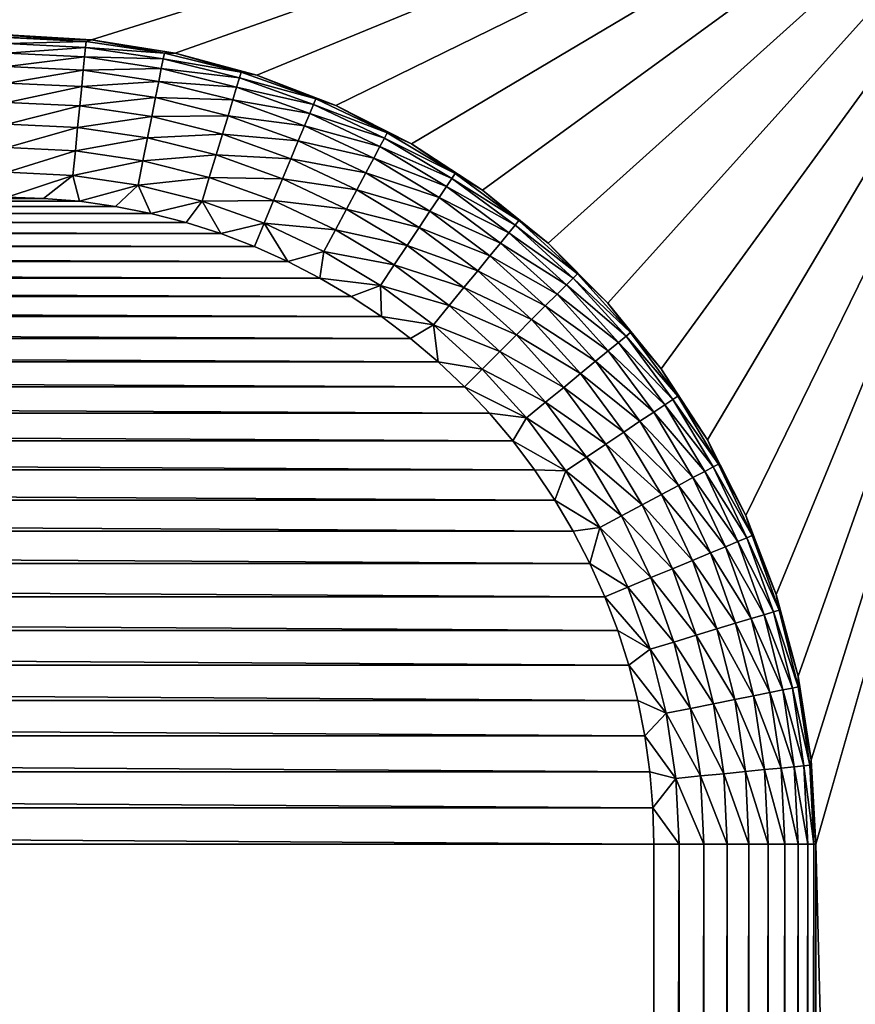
# Model space of a CAD drawing. Extents: x -320 to 320, y -695 to 695.
# Tile 97 of 169: x 292 to 302, y 67 to 79. Entities that reach past the tile are written whole.
import ezdxf

# ---------------------------------------------------------------- set-up
doc = ezdxf.new("R2010")
doc.units = 0
doc.header["$LTSCALE"] = 50.062222
for name, color, linetype in [('133', 7, 'CONTINUOUS'), ('138', 7, 'CONTINUOUS'), ('145', 7, 'CONTINUOUS'), ('146', 7, 'CONTINUOUS'), ('168', 7, 'CONTINUOUS'), ('169', 7, 'CONTINUOUS'), ('2', 7, 'CONTINUOUS')]:
    doc.layers.add(name, color=color, linetype=linetype)

msp = doc.modelspace()

# ---------------------------------------------------------------- linework, layer by layer
at = {"layer": '133', "color": 7, "linetype": 'CONTINUOUS'}
for points in [[(292.545, 78.945, -8), (291.5, 79, -8), (224.5, 83, -8), (292.545, 78.945, -8)], [(305.5, 83, -8), (292.545, 78.945, -8), (224.5, 83, -8), (305.5, 83, -8)], [(293.579, 78.781, -8), (292.545, 78.945, -8), (305.5, 83, -8), (293.579, 78.781, -8)], [(294.59, 78.511, -8), (293.579, 78.781, -8), (305.5, 83, -8), (294.59, 78.511, -8)], [(295.567, 78.135, -8), (294.59, 78.511, -8), (305.5, 83, -8), (295.567, 78.135, -8)], [(296.5, 77.66, -8), (295.567, 78.135, -8), (305.5, 83, -8), (296.5, 77.66, -8)], [(297.378, 77.09, -8), (296.5, 77.66, -8), (305.5, 83, -8), (297.378, 77.09, -8)], [(298.191, 76.431, -8), (297.378, 77.09, -8), (305.5, 83, -8), (298.191, 76.431, -8)], [(298.931, 75.691, -8), (298.191, 76.431, -8), (305.5, 83, -8), (298.931, 75.691, -8)], [(299.59, 74.878, -8), (298.931, 75.691, -8), (305.5, 83, -8), (299.59, 74.878, -8)], [(300.16, 74, -8), (299.59, 74.878, -8), (305.5, 83, -8), (300.16, 74, -8)], [(300.635, 73.067, -8), (300.16, 74, -8), (305.5, 83, -8), (300.635, 73.067, -8)], [(301.011, 72.09, -8), (300.635, 73.067, -8), (305.5, 83, -8), (301.011, 72.09, -8)], [(301.281, 71.079, -8), (301.011, 72.09, -8), (305.5, 83, -8), (301.281, 71.079, -8)], [(301.445, 70.045, -8), (301.281, 71.079, -8), (305.5, 83, -8), (301.445, 70.045, -8)], [(301.5, 69, -8), (301.445, 70.045, -8), (305.5, 83, -8), (301.5, 69, -8)], [(305.5, -83, -8), (301.5, 69, -8), (305.5, 83, -8), (305.5, -83, -8)], [(301.5, -69, -8), (301.5, 69, -8), (305.5, -83, -8), (301.5, -69, -8)]]:
    msp.add_3dface(points, dxfattribs=at)
at = {"layer": '138', "color": 7, "linetype": 'CONTINUOUS'}
for points in [[(236.604, 76.95, -36), (292.84, 76.887, -36), (236.16, 76.887, -36), (236.604, 76.95, -36)], [(237.051, 76.987, -36), (292.396, 76.95, -36), (236.604, 76.95, -36), (237.051, 76.987, -36)], [(292.396, 76.95, -36), (292.84, 76.887, -36), (236.604, 76.95, -36), (292.396, 76.95, -36)], [(237.5, 77, -36), (291.949, 76.987, -36), (237.051, 76.987, -36), (237.5, 77, -36)], [(291.949, 76.987, -36), (292.396, 76.95, -36), (237.051, 76.987, -36), (291.949, 76.987, -36)], [(291.5, 77, -36), (291.949, 76.987, -36), (237.5, 77, -36), (291.5, 77, -36)], [(236.16, 76.887, -36), (293.28, 76.799, -36), (235.72, 76.799, -36), (236.16, 76.887, -36)], [(292.84, 76.887, -36), (293.28, 76.799, -36), (236.16, 76.887, -36), (292.84, 76.887, -36)], [(235.72, 76.799, -36), (293.715, 76.687, -36), (235.285, 76.687, -36), (235.72, 76.799, -36)], [(293.28, 76.799, -36), (293.715, 76.687, -36), (235.72, 76.799, -36), (293.28, 76.799, -36)], [(235.285, 76.687, -36), (294.142, 76.551, -36), (234.858, 76.551, -36), (235.285, 76.687, -36)], [(293.715, 76.687, -36), (294.142, 76.551, -36), (235.285, 76.687, -36), (293.715, 76.687, -36)], [(234.858, 76.551, -36), (294.561, 76.391, -36), (234.439, 76.391, -36), (234.858, 76.551, -36)], [(294.142, 76.551, -36), (294.561, 76.391, -36), (234.858, 76.551, -36), (294.142, 76.551, -36)], [(234.439, 76.391, -36), (294.971, 76.208, -36), (234.029, 76.208, -36), (234.439, 76.391, -36)], [(294.561, 76.391, -36), (294.971, 76.208, -36), (234.439, 76.391, -36), (294.561, 76.391, -36)], [(234.029, 76.208, -36), (295.37, 76.002, -36), (233.63, 76.002, -36), (234.029, 76.208, -36)], [(294.971, 76.208, -36), (295.37, 76.002, -36), (234.029, 76.208, -36), (294.971, 76.208, -36)], [(233.63, 76.002, -36), (295.756, 75.774, -36), (233.244, 75.774, -36), (233.63, 76.002, -36)], [(295.37, 76.002, -36), (295.756, 75.774, -36), (233.63, 76.002, -36), (295.37, 76.002, -36)], [(233.244, 75.774, -36), (296.129, 75.524, -36), (232.871, 75.524, -36), (233.244, 75.774, -36)], [(295.756, 75.774, -36), (296.129, 75.524, -36), (233.244, 75.774, -36), (295.756, 75.774, -36)], [(232.871, 75.524, -36), (296.488, 75.255, -36), (232.512, 75.255, -36), (232.871, 75.524, -36)], [(296.129, 75.524, -36), (296.488, 75.255, -36), (232.871, 75.524, -36), (296.129, 75.524, -36)], [(232.512, 75.255, -36), (296.831, 74.965, -36), (232.169, 74.965, -36), (232.512, 75.255, -36)], [(296.488, 75.255, -36), (296.831, 74.965, -36), (232.512, 75.255, -36), (296.488, 75.255, -36)], [(232.169, 74.965, -36), (297.157, 74.657, -36), (231.843, 74.657, -36), (232.169, 74.965, -36)], [(296.831, 74.965, -36), (297.157, 74.657, -36), (232.169, 74.965, -36), (296.831, 74.965, -36)], [(231.843, 74.657, -36), (297.465, 74.331, -36), (231.535, 74.331, -36), (231.843, 74.657, -36)], [(297.157, 74.657, -36), (297.465, 74.331, -36), (231.843, 74.657, -36), (297.157, 74.657, -36)], [(231.535, 74.331, -36), (297.755, 73.988, -36), (231.245, 73.988, -36), (231.535, 74.331, -36)], [(297.465, 74.331, -36), (297.755, 73.988, -36), (231.535, 74.331, -36), (297.465, 74.331, -36)], [(231.245, 73.988, -36), (298.024, 73.629, -36), (230.976, 73.629, -36), (231.245, 73.988, -36)], [(297.755, 73.988, -36), (298.024, 73.629, -36), (231.245, 73.988, -36), (297.755, 73.988, -36)], [(230.976, 73.629, -36), (298.274, 73.256, -36), (230.726, 73.256, -36), (230.976, 73.629, -36)], [(298.024, 73.629, -36), (298.274, 73.256, -36), (230.976, 73.629, -36), (298.024, 73.629, -36)], [(230.726, 73.256, -36), (298.502, 72.87, -36), (230.498, 72.87, -36), (230.726, 73.256, -36)], [(298.274, 73.256, -36), (298.502, 72.87, -36), (230.726, 73.256, -36), (298.274, 73.256, -36)], [(230.498, 72.87, -36), (298.708, 72.471, -36), (230.292, 72.471, -36), (230.498, 72.87, -36)], [(298.502, 72.87, -36), (298.708, 72.471, -36), (230.498, 72.87, -36), (298.502, 72.87, -36)], [(230.292, 72.471, -36), (298.891, 72.061, -36), (230.109, 72.061, -36), (230.292, 72.471, -36)], [(298.708, 72.471, -36), (298.891, 72.061, -36), (230.292, 72.471, -36), (298.708, 72.471, -36)], [(230.109, 72.061, -36), (299.051, 71.642, -36), (229.949, 71.642, -36), (230.109, 72.061, -36)], [(298.891, 72.061, -36), (299.051, 71.642, -36), (230.109, 72.061, -36), (298.891, 72.061, -36)], [(229.949, 71.642, -36), (299.187, 71.215, -36), (229.813, 71.215, -36), (229.949, 71.642, -36)], [(299.051, 71.642, -36), (299.187, 71.215, -36), (229.949, 71.642, -36), (299.051, 71.642, -36)], [(229.813, 71.215, -36), (299.299, 70.78, -36), (229.701, 70.78, -36), (229.813, 71.215, -36)], [(299.187, 71.215, -36), (299.299, 70.78, -36), (229.813, 71.215, -36), (299.187, 71.215, -36)], [(229.701, 70.78, -36), (299.387, 70.34, -36), (229.613, 70.34, -36), (229.701, 70.78, -36)], [(299.299, 70.78, -36), (299.387, 70.34, -36), (229.701, 70.78, -36), (299.299, 70.78, -36)], [(229.613, 70.34, -36), (299.45, 69.896, -36), (229.55, 69.896, -36), (229.613, 70.34, -36)], [(299.387, 70.34, -36), (299.45, 69.896, -36), (229.613, 70.34, -36), (299.387, 70.34, -36)], [(229.55, 69.896, -36), (299.487, 69.449, -36), (229.513, 69.449, -36), (229.55, 69.896, -36)], [(299.45, 69.896, -36), (299.487, 69.449, -36), (229.55, 69.896, -36), (299.45, 69.896, -36)], [(229.513, 69.449, -36), (299.5, 69, -36), (229.5, 69, -36), (229.513, 69.449, -36)], [(299.487, 69.449, -36), (299.5, 69, -36), (229.513, 69.449, -36), (299.487, 69.449, -36)], [(299.5, 69, -36), (299.5, -69, -36), (229.5, 69, -36), (299.5, 69, -36)], [(229.5, 69, -36), (299.5, -69, -36), (229.5, -69, -36), (229.5, 69, -36)]]:
    msp.add_3dface(points, dxfattribs=at)
at = {"layer": '145', "color": 7, "linetype": 'CONTINUOUS'}
for points in [[(291.5, 79, -8), (292.545, 78.945, -8), (291.5, 79, -34), (291.5, 79, -8)], [(291.5, 79, -34), (292.545, 78.945, -8), (292.545, 78.945, -34), (291.5, 79, -34)], [(292.545, 78.945, -8), (293.579, 78.781, -8), (292.545, 78.945, -34), (292.545, 78.945, -8)], [(292.545, 78.945, -34), (293.579, 78.781, -8), (293.579, 78.781, -34), (292.545, 78.945, -34)], [(293.579, 78.781, -8), (294.59, 78.511, -8), (293.579, 78.781, -34), (293.579, 78.781, -8)], [(293.579, 78.781, -34), (294.59, 78.511, -8), (294.59, 78.511, -34), (293.579, 78.781, -34)], [(294.59, 78.511, -8), (295.567, 78.135, -8), (294.59, 78.511, -34), (294.59, 78.511, -8)], [(294.59, 78.511, -34), (295.567, 78.135, -8), (295.567, 78.135, -34), (294.59, 78.511, -34)], [(295.567, 78.135, -8), (296.5, 77.66, -8), (295.567, 78.135, -34), (295.567, 78.135, -8)], [(295.567, 78.135, -34), (296.5, 77.66, -8), (296.5, 77.66, -34), (295.567, 78.135, -34)], [(296.5, 77.66, -8), (297.378, 77.09, -8), (296.5, 77.66, -34), (296.5, 77.66, -8)], [(296.5, 77.66, -34), (297.378, 77.09, -8), (297.378, 77.09, -34), (296.5, 77.66, -34)], [(297.378, 77.09, -8), (298.191, 76.431, -8), (297.378, 77.09, -34), (297.378, 77.09, -8)], [(297.378, 77.09, -34), (298.191, 76.431, -8), (298.191, 76.431, -34), (297.378, 77.09, -34)], [(298.191, 76.431, -8), (298.931, 75.691, -8), (298.191, 76.431, -34), (298.191, 76.431, -8)], [(298.191, 76.431, -34), (298.931, 75.691, -8), (298.931, 75.691, -34), (298.191, 76.431, -34)], [(298.931, 75.691, -8), (299.59, 74.878, -8), (298.931, 75.691, -34), (298.931, 75.691, -8)], [(298.931, 75.691, -34), (299.59, 74.878, -8), (299.59, 74.878, -34), (298.931, 75.691, -34)], [(299.59, 74.878, -8), (300.16, 74, -8), (299.59, 74.878, -34), (299.59, 74.878, -8)], [(299.59, 74.878, -34), (300.16, 74, -8), (300.16, 74, -34), (299.59, 74.878, -34)], [(300.16, 74, -8), (300.635, 73.067, -8), (300.16, 74, -34), (300.16, 74, -8)], [(300.16, 74, -34), (300.635, 73.067, -8), (300.635, 73.067, -34), (300.16, 74, -34)], [(300.635, 73.067, -8), (301.011, 72.09, -8), (300.635, 73.067, -34), (300.635, 73.067, -8)], [(300.635, 73.067, -34), (301.011, 72.09, -8), (301.011, 72.09, -34), (300.635, 73.067, -34)], [(301.011, 72.09, -8), (301.281, 71.079, -8), (301.011, 72.09, -34), (301.011, 72.09, -8)], [(301.011, 72.09, -34), (301.281, 71.079, -8), (301.281, 71.079, -34), (301.011, 72.09, -34)], [(301.281, 71.079, -8), (301.445, 70.045, -8), (301.281, 71.079, -34), (301.281, 71.079, -8)], [(301.281, 71.079, -34), (301.445, 70.045, -8), (301.445, 70.045, -34), (301.281, 71.079, -34)], [(301.445, 70.045, -8), (301.5, 69, -8), (301.445, 70.045, -34), (301.445, 70.045, -8)], [(301.445, 70.045, -34), (301.5, 69, -8), (301.5, 69, -34), (301.445, 70.045, -34)]]:
    msp.add_3dface(points, dxfattribs=at)
at = {"layer": '146', "color": 7, "linetype": 'CONTINUOUS'}
for points in [[(301.5, 69, -8), (301.5, -69, -8), (301.5, 69, -34), (301.5, 69, -8)], [(301.5, -69, -8), (301.5, -69, -34), (301.5, 69, -34), (301.5, -69, -8)]]:
    msp.add_3dface(points, dxfattribs=at)
at = {"layer": '168', "color": 7, "linetype": 'CONTINUOUS'}
for points in [[(299.5, -69, -36), (299.5, 69, -36), (299.81, 69, -35.976), (299.5, -69, -36)], [(299.81, -69, -35.976), (299.5, -69, -36), (299.81, 69, -35.976), (299.81, -69, -35.976)], [(300.116, -69, -35.903), (299.81, -69, -35.976), (300.116, 69, -35.903), (300.116, -69, -35.903)], [(299.81, -69, -35.976), (299.81, 69, -35.976), (300.116, 69, -35.903), (299.81, -69, -35.976)], [(300.406, -69, -35.783), (300.116, -69, -35.903), (300.406, 69, -35.783), (300.406, -69, -35.783)], [(300.116, -69, -35.903), (300.116, 69, -35.903), (300.406, 69, -35.783), (300.116, -69, -35.903)], [(300.674, -69, -35.619), (300.406, -69, -35.783), (300.674, 69, -35.619), (300.674, -69, -35.619)], [(300.406, -69, -35.783), (300.406, 69, -35.783), (300.674, 69, -35.619), (300.406, -69, -35.783)], [(300.913, -69, -35.415), (300.674, -69, -35.619), (300.913, 69, -35.415), (300.913, -69, -35.415)], [(300.674, -69, -35.619), (300.674, 69, -35.619), (300.913, 69, -35.415), (300.674, -69, -35.619)], [(301.117, -69, -35.176), (300.913, -69, -35.415), (301.117, 69, -35.176), (301.117, -69, -35.176)], [(300.913, -69, -35.415), (300.913, 69, -35.415), (301.117, 69, -35.176), (300.913, -69, -35.415)], [(301.282, -69, -34.909), (301.117, -69, -35.176), (301.282, 69, -34.909), (301.282, -69, -34.909)], [(301.117, -69, -35.176), (301.117, 69, -35.176), (301.282, 69, -34.909), (301.117, -69, -35.176)], [(301.402, -69, -34.618), (301.282, -69, -34.909), (301.402, 69, -34.618), (301.402, -69, -34.618)], [(301.282, -69, -34.909), (301.282, 69, -34.909), (301.402, 69, -34.618), (301.282, -69, -34.909)], [(301.475, -69, -34.313), (301.402, -69, -34.618), (301.475, 69, -34.313), (301.475, -69, -34.313)], [(301.402, -69, -34.618), (301.402, 69, -34.618), (301.475, 69, -34.313), (301.402, -69, -34.618)], [(301.5, 69, -34), (301.5, -69, -34), (301.475, -69, -34.313), (301.5, 69, -34)], [(301.5, 69, -34), (301.475, -69, -34.313), (301.475, 69, -34.313), (301.5, 69, -34)]]:
    msp.add_3dface(points, dxfattribs=at)
at = {"layer": '169', "color": 7, "linetype": 'CONTINUOUS'}
for points in [[(291.5, 79, -34), (292.545, 78.945, -34), (291.5, 78.975, -34.313), (291.5, 79, -34)], [(291.5, 78.975, -34.313), (292.545, 78.945, -34), (292.478, 78.927, -34.313), (291.5, 78.975, -34.313)], [(291.5, 78.902, -34.618), (291.5, 78.975, -34.313), (292.478, 78.927, -34.313), (291.5, 78.902, -34.618)], [(292.471, 78.854, -34.618), (291.5, 78.902, -34.618), (292.478, 78.927, -34.313), (292.471, 78.854, -34.618)], [(291.5, 78.782, -34.909), (291.5, 78.902, -34.618), (292.471, 78.854, -34.618), (291.5, 78.782, -34.909)], [(293.446, 78.784, -34.313), (292.471, 78.854, -34.618), (292.478, 78.927, -34.313), (293.446, 78.784, -34.313)], [(292.545, 78.945, -34), (293.446, 78.784, -34.313), (292.478, 78.927, -34.313), (292.545, 78.945, -34)], [(292.545, 78.945, -34), (293.579, 78.781, -34), (293.446, 78.784, -34.313), (292.545, 78.945, -34)], [(292.459, 78.735, -34.909), (291.5, 78.782, -34.909), (292.471, 78.854, -34.618), (292.459, 78.735, -34.909)], [(291.5, 78.617, -35.176), (291.5, 78.782, -34.909), (292.459, 78.735, -34.909), (291.5, 78.617, -35.176)], [(293.432, 78.712, -34.618), (292.459, 78.735, -34.909), (292.471, 78.854, -34.618), (293.432, 78.712, -34.618)], [(293.432, 78.712, -34.618), (292.471, 78.854, -34.618), (293.446, 78.784, -34.313), (293.432, 78.712, -34.618)], [(294.396, 78.546, -34.313), (293.432, 78.712, -34.618), (293.446, 78.784, -34.313), (294.396, 78.546, -34.313)], [(293.579, 78.781, -34), (294.396, 78.546, -34.313), (293.446, 78.784, -34.313), (293.579, 78.781, -34)], [(293.579, 78.781, -34), (294.59, 78.511, -34), (294.396, 78.546, -34.313), (293.579, 78.781, -34)], [(292.443, 78.571, -35.176), (291.5, 78.617, -35.176), (292.459, 78.735, -34.909), (292.443, 78.571, -35.176)], [(293.408, 78.594, -34.909), (292.443, 78.571, -35.176), (292.459, 78.735, -34.909), (293.408, 78.594, -34.909)], [(293.408, 78.594, -34.909), (292.459, 78.735, -34.909), (293.432, 78.712, -34.618), (293.408, 78.594, -34.909)], [(294.374, 78.476, -34.618), (293.408, 78.594, -34.909), (293.432, 78.712, -34.618), (294.374, 78.476, -34.618)], [(294.374, 78.476, -34.618), (293.432, 78.712, -34.618), (294.396, 78.546, -34.313), (294.374, 78.476, -34.618)], [(291.5, 78.413, -35.415), (291.5, 78.617, -35.176), (292.443, 78.571, -35.176), (291.5, 78.413, -35.415)], [(292.423, 78.368, -35.415), (291.5, 78.413, -35.415), (292.443, 78.571, -35.176), (292.423, 78.368, -35.415)], [(293.376, 78.433, -35.176), (292.423, 78.368, -35.415), (292.443, 78.571, -35.176), (293.376, 78.433, -35.176)], [(293.376, 78.433, -35.176), (292.443, 78.571, -35.176), (293.408, 78.594, -34.909), (293.376, 78.433, -35.176)], [(294.339, 78.361, -34.909), (293.376, 78.433, -35.176), (293.408, 78.594, -34.909), (294.339, 78.361, -34.909)], [(294.339, 78.361, -34.909), (293.408, 78.594, -34.909), (294.374, 78.476, -34.618), (294.339, 78.361, -34.909)], [(295.317, 78.216, -34.313), (294.374, 78.476, -34.618), (294.396, 78.546, -34.313), (295.317, 78.216, -34.313)], [(294.59, 78.511, -34), (295.317, 78.216, -34.313), (294.396, 78.546, -34.313), (294.59, 78.511, -34)], [(291.5, 78.174, -35.619), (291.5, 78.413, -35.415), (292.423, 78.368, -35.415), (291.5, 78.174, -35.619)], [(293.336, 78.232, -35.415), (292.423, 78.368, -35.415), (293.376, 78.433, -35.176), (293.336, 78.232, -35.415)], [(294.292, 78.203, -35.176), (293.336, 78.232, -35.415), (293.376, 78.433, -35.176), (294.292, 78.203, -35.176)], [(294.292, 78.203, -35.176), (293.376, 78.433, -35.176), (294.339, 78.361, -34.909), (294.292, 78.203, -35.176)], [(295.289, 78.148, -34.618), (294.339, 78.361, -34.909), (294.374, 78.476, -34.618), (295.289, 78.148, -34.618)], [(295.289, 78.148, -34.618), (294.374, 78.476, -34.618), (295.317, 78.216, -34.313), (295.289, 78.148, -34.618)], [(294.59, 78.511, -34), (295.567, 78.135, -34), (295.317, 78.216, -34.313), (294.59, 78.511, -34)], [(292.399, 78.13, -35.619), (291.5, 78.174, -35.619), (292.423, 78.368, -35.415), (292.399, 78.13, -35.619)], [(293.336, 78.232, -35.415), (292.399, 78.13, -35.619), (292.423, 78.368, -35.415), (293.336, 78.232, -35.415)], [(295.243, 78.037, -34.909), (294.292, 78.203, -35.176), (294.339, 78.361, -34.909), (295.243, 78.037, -34.909)], [(295.243, 78.037, -34.909), (294.339, 78.361, -34.909), (295.289, 78.148, -34.618), (295.243, 78.037, -34.909)], [(291.5, 77.906, -35.783), (291.5, 78.174, -35.619), (292.399, 78.13, -35.619), (291.5, 77.906, -35.783)], [(293.29, 77.998, -35.619), (292.399, 78.13, -35.619), (293.336, 78.232, -35.415), (293.29, 77.998, -35.619)], [(294.233, 78.008, -35.415), (293.29, 77.998, -35.619), (293.336, 78.232, -35.415), (294.233, 78.008, -35.415)], [(294.233, 78.008, -35.415), (293.336, 78.232, -35.415), (294.292, 78.203, -35.176), (294.233, 78.008, -35.415)], [(295.18, 77.885, -35.176), (294.233, 78.008, -35.415), (294.292, 78.203, -35.176), (295.18, 77.885, -35.176)], [(295.18, 77.885, -35.176), (294.292, 78.203, -35.176), (295.243, 78.037, -34.909), (295.18, 77.885, -35.176)], [(296.202, 77.797, -34.313), (295.289, 78.148, -34.618), (295.317, 78.216, -34.313), (296.202, 77.797, -34.313)], [(295.567, 78.135, -34), (296.202, 77.797, -34.313), (295.317, 78.216, -34.313), (295.567, 78.135, -34)], [(292.373, 77.863, -35.783), (291.5, 77.906, -35.783), (292.399, 78.13, -35.619), (292.373, 77.863, -35.783)], [(293.29, 77.998, -35.619), (292.373, 77.863, -35.783), (292.399, 78.13, -35.619), (293.29, 77.998, -35.619)], [(296.168, 77.733, -34.618), (295.243, 78.037, -34.909), (295.289, 78.148, -34.618), (296.168, 77.733, -34.618)], [(296.168, 77.733, -34.618), (295.289, 78.148, -34.618), (296.202, 77.797, -34.313), (296.168, 77.733, -34.618)], [(295.567, 78.135, -34), (296.5, 77.66, -34), (296.202, 77.797, -34.313), (295.567, 78.135, -34)], [(293.238, 77.735, -35.783), (292.373, 77.863, -35.783), (293.29, 77.998, -35.619), (293.238, 77.735, -35.783)], [(294.163, 77.779, -35.619), (293.238, 77.735, -35.783), (293.29, 77.998, -35.619), (294.163, 77.779, -35.619)], [(294.163, 77.779, -35.619), (293.29, 77.998, -35.619), (294.233, 78.008, -35.415), (294.163, 77.779, -35.619)], [(295.102, 77.697, -35.415), (294.163, 77.779, -35.619), (294.233, 78.008, -35.415), (295.102, 77.697, -35.415)], [(295.102, 77.697, -35.415), (294.233, 78.008, -35.415), (295.18, 77.885, -35.176), (295.102, 77.697, -35.415)], [(296.111, 77.627, -34.909), (295.18, 77.885, -35.176), (295.243, 78.037, -34.909), (296.111, 77.627, -34.909)], [(296.111, 77.627, -34.909), (295.243, 78.037, -34.909), (296.168, 77.733, -34.618), (296.111, 77.627, -34.909)], [(291.5, 77.616, -35.903), (291.5, 77.906, -35.783), (292.373, 77.863, -35.783), (291.5, 77.616, -35.903)], [(292.345, 77.574, -35.903), (291.5, 77.616, -35.903), (292.373, 77.863, -35.783), (292.345, 77.574, -35.903)], [(293.238, 77.735, -35.783), (292.345, 77.574, -35.903), (292.373, 77.863, -35.783), (293.238, 77.735, -35.783)], [(296.034, 77.482, -35.176), (295.102, 77.697, -35.415), (295.18, 77.885, -35.176), (296.034, 77.482, -35.176)], [(296.034, 77.482, -35.176), (295.18, 77.885, -35.176), (296.111, 77.627, -34.909), (296.034, 77.482, -35.176)], [(297.042, 77.294, -34.313), (296.168, 77.733, -34.618), (296.202, 77.797, -34.313), (297.042, 77.294, -34.313)], [(296.5, 77.66, -34), (297.042, 77.294, -34.313), (296.202, 77.797, -34.313), (296.5, 77.66, -34)], [(293.181, 77.45, -35.903), (292.345, 77.574, -35.903), (293.238, 77.735, -35.783), (293.181, 77.45, -35.903)], [(294.085, 77.523, -35.783), (293.181, 77.45, -35.903), (293.238, 77.735, -35.783), (294.085, 77.523, -35.783)], [(294.085, 77.523, -35.783), (293.238, 77.735, -35.783), (294.163, 77.779, -35.619), (294.085, 77.523, -35.783)], [(295.011, 77.476, -35.619), (294.085, 77.523, -35.783), (294.163, 77.779, -35.619), (295.011, 77.476, -35.619)], [(295.011, 77.476, -35.619), (294.163, 77.779, -35.619), (295.102, 77.697, -35.415), (295.011, 77.476, -35.619)], [(295.937, 77.302, -35.415), (295.011, 77.476, -35.619), (295.102, 77.697, -35.415), (295.937, 77.302, -35.415)], [(295.937, 77.302, -35.415), (295.102, 77.697, -35.415), (296.034, 77.482, -35.176), (295.937, 77.302, -35.415)], [(297.001, 77.233, -34.618), (296.111, 77.627, -34.909), (296.168, 77.733, -34.618), (297.001, 77.233, -34.618)], [(297.001, 77.233, -34.618), (296.168, 77.733, -34.618), (297.042, 77.294, -34.313), (297.001, 77.233, -34.618)], [(291.5, 77.31, -35.976), (291.5, 77.616, -35.903), (292.345, 77.574, -35.903), (291.5, 77.31, -35.976)], [(292.315, 77.27, -35.976), (291.5, 77.31, -35.976), (292.345, 77.574, -35.903), (292.315, 77.27, -35.976)], [(293.181, 77.45, -35.903), (292.315, 77.27, -35.976), (292.345, 77.574, -35.903), (293.181, 77.45, -35.903)], [(296.934, 77.133, -34.909), (296.034, 77.482, -35.176), (296.111, 77.627, -34.909), (296.934, 77.133, -34.909)], [(296.934, 77.133, -34.909), (296.111, 77.627, -34.909), (297.001, 77.233, -34.618), (296.934, 77.133, -34.909)], [(296.5, 77.66, -34), (297.378, 77.09, -34), (297.042, 77.294, -34.313), (296.5, 77.66, -34)], [(293.121, 77.151, -35.976), (292.315, 77.27, -35.976), (293.181, 77.45, -35.903), (293.121, 77.151, -35.976)], [(294.001, 77.245, -35.903), (293.121, 77.151, -35.976), (293.181, 77.45, -35.903), (294.001, 77.245, -35.903)], [(294.001, 77.245, -35.903), (293.181, 77.45, -35.903), (294.085, 77.523, -35.783), (294.001, 77.245, -35.903)], [(294.908, 77.228, -35.783), (294.001, 77.245, -35.903), (294.085, 77.523, -35.783), (294.908, 77.228, -35.783)], [(294.908, 77.228, -35.783), (294.085, 77.523, -35.783), (295.011, 77.476, -35.619), (294.908, 77.228, -35.783)], [(295.825, 77.091, -35.619), (294.908, 77.228, -35.783), (295.011, 77.476, -35.619), (295.825, 77.091, -35.619)], [(295.825, 77.091, -35.619), (295.011, 77.476, -35.619), (295.937, 77.302, -35.415), (295.825, 77.091, -35.619)], [(296.843, 76.997, -35.176), (295.937, 77.302, -35.415), (296.034, 77.482, -35.176), (296.843, 76.997, -35.176)], [(296.843, 76.997, -35.176), (296.034, 77.482, -35.176), (296.934, 77.133, -34.909), (296.843, 76.997, -35.176)], [(291.5, 77, -36), (291.5, 77.31, -35.976), (292.315, 77.27, -35.976), (291.5, 77, -36)], [(291.949, 76.987, -36), (291.5, 77, -36), (292.315, 77.27, -35.976), (291.949, 76.987, -36)], [(292.396, 76.95, -36), (291.949, 76.987, -36), (292.315, 77.27, -35.976), (292.396, 76.95, -36)], [(293.121, 77.151, -35.976), (292.396, 76.95, -36), (292.315, 77.27, -35.976), (293.121, 77.151, -35.976)], [(293.912, 76.953, -35.976), (293.121, 77.151, -35.976), (294.001, 77.245, -35.903), (293.912, 76.953, -35.976)], [(294.797, 76.96, -35.903), (293.912, 76.953, -35.976), (294.001, 77.245, -35.903), (294.797, 76.96, -35.903)], [(294.797, 76.96, -35.903), (294.001, 77.245, -35.903), (294.908, 77.228, -35.783), (294.797, 76.96, -35.903)], [(295.698, 76.855, -35.783), (294.797, 76.96, -35.903), (294.908, 77.228, -35.783), (295.698, 76.855, -35.783)], [(295.698, 76.855, -35.783), (294.908, 77.228, -35.783), (295.825, 77.091, -35.619), (295.698, 76.855, -35.783)], [(296.73, 76.827, -35.415), (295.825, 77.091, -35.619), (295.937, 77.302, -35.415), (296.73, 76.827, -35.415)], [(296.73, 76.827, -35.415), (295.937, 77.302, -35.415), (296.843, 76.997, -35.176), (296.73, 76.827, -35.415)], [(297.782, 76.654, -34.618), (296.934, 77.133, -34.909), (297.001, 77.233, -34.618), (297.782, 76.654, -34.618)], [(297.828, 76.711, -34.313), (297.001, 77.233, -34.618), (297.042, 77.294, -34.313), (297.828, 76.711, -34.313)], [(297.782, 76.654, -34.618), (297.001, 77.233, -34.618), (297.828, 76.711, -34.313), (297.782, 76.654, -34.618)], [(297.378, 77.09, -34), (297.828, 76.711, -34.313), (297.042, 77.294, -34.313), (297.378, 77.09, -34)], [(292.84, 76.887, -36), (292.396, 76.95, -36), (293.121, 77.151, -35.976), (292.84, 76.887, -36)], [(293.28, 76.799, -36), (292.84, 76.887, -36), (293.121, 77.151, -35.976), (293.28, 76.799, -36)], [(293.912, 76.953, -35.976), (293.28, 76.799, -36), (293.121, 77.151, -35.976), (293.912, 76.953, -35.976)], [(296.597, 76.628, -35.619), (295.698, 76.855, -35.783), (295.825, 77.091, -35.619), (296.597, 76.628, -35.619)], [(296.597, 76.628, -35.619), (295.825, 77.091, -35.619), (296.73, 76.827, -35.415), (296.597, 76.628, -35.619)], [(297.705, 76.561, -34.909), (296.843, 76.997, -35.176), (296.934, 77.133, -34.909), (297.705, 76.561, -34.909)], [(297.705, 76.561, -34.909), (296.934, 77.133, -34.909), (297.782, 76.654, -34.618), (297.705, 76.561, -34.909)], [(297.378, 77.09, -34), (298.191, 76.431, -34), (297.828, 76.711, -34.313), (297.378, 77.09, -34)], [(293.715, 76.687, -36), (293.28, 76.799, -36), (293.912, 76.953, -35.976), (293.715, 76.687, -36)], [(294.142, 76.551, -36), (293.715, 76.687, -36), (293.912, 76.953, -35.976), (294.142, 76.551, -36)], [(294.68, 76.678, -35.976), (293.912, 76.953, -35.976), (294.797, 76.96, -35.903), (294.68, 76.678, -35.976)], [(294.68, 76.678, -35.976), (294.142, 76.551, -36), (293.912, 76.953, -35.976), (294.68, 76.678, -35.976)], [(295.562, 76.599, -35.903), (294.68, 76.678, -35.976), (294.797, 76.96, -35.903), (295.562, 76.599, -35.903)], [(295.562, 76.599, -35.903), (294.797, 76.96, -35.903), (295.698, 76.855, -35.783), (295.562, 76.599, -35.903)], [(297.601, 76.434, -35.176), (296.73, 76.827, -35.415), (296.843, 76.997, -35.176), (297.601, 76.434, -35.176)], [(297.601, 76.434, -35.176), (296.843, 76.997, -35.176), (297.705, 76.561, -34.909), (297.601, 76.434, -35.176)], [(296.448, 76.405, -35.783), (295.562, 76.599, -35.903), (295.698, 76.855, -35.783), (296.448, 76.405, -35.783)], [(296.448, 76.405, -35.783), (295.698, 76.855, -35.783), (296.597, 76.628, -35.619), (296.448, 76.405, -35.783)], [(297.472, 76.277, -35.415), (296.597, 76.628, -35.619), (296.73, 76.827, -35.415), (297.472, 76.277, -35.415)], [(297.472, 76.277, -35.415), (296.73, 76.827, -35.415), (297.601, 76.434, -35.176), (297.472, 76.277, -35.415)], [(298.554, 76.054, -34.313), (297.782, 76.654, -34.618), (297.828, 76.711, -34.313), (298.554, 76.054, -34.313)], [(298.191, 76.431, -34), (298.554, 76.054, -34.313), (297.828, 76.711, -34.313), (298.191, 76.431, -34)], [(294.561, 76.391, -36), (294.142, 76.551, -36), (294.68, 76.678, -35.976), (294.561, 76.391, -36)], [(294.971, 76.208, -36), (294.561, 76.391, -36), (294.68, 76.678, -35.976), (294.971, 76.208, -36)], [(295.417, 76.329, -35.976), (294.971, 76.208, -36), (294.68, 76.678, -35.976), (295.417, 76.329, -35.976)], [(295.417, 76.329, -35.976), (294.68, 76.678, -35.976), (295.562, 76.599, -35.903), (295.417, 76.329, -35.976)], [(296.287, 76.164, -35.903), (295.417, 76.329, -35.976), (295.562, 76.599, -35.903), (296.287, 76.164, -35.903)], [(296.287, 76.164, -35.903), (295.562, 76.599, -35.903), (296.448, 76.405, -35.783), (296.287, 76.164, -35.903)], [(297.32, 76.092, -35.619), (296.448, 76.405, -35.783), (296.597, 76.628, -35.619), (297.32, 76.092, -35.619)], [(297.32, 76.092, -35.619), (296.597, 76.628, -35.619), (297.472, 76.277, -35.415), (297.32, 76.092, -35.619)], [(298.502, 76.002, -34.618), (297.705, 76.561, -34.909), (297.782, 76.654, -34.618), (298.502, 76.002, -34.618)], [(298.502, 76.002, -34.618), (297.782, 76.654, -34.618), (298.554, 76.054, -34.313), (298.502, 76.002, -34.618)], [(298.417, 75.917, -34.909), (297.601, 76.434, -35.176), (297.705, 76.561, -34.909), (298.417, 75.917, -34.909)], [(298.417, 75.917, -34.909), (297.705, 76.561, -34.909), (298.502, 76.002, -34.618), (298.417, 75.917, -34.909)], [(297.15, 75.885, -35.783), (296.287, 76.164, -35.903), (296.448, 76.405, -35.783), (297.15, 75.885, -35.783)], [(297.15, 75.885, -35.783), (296.448, 76.405, -35.783), (297.32, 76.092, -35.619), (297.15, 75.885, -35.783)], [(298.301, 75.801, -35.176), (297.472, 76.277, -35.415), (297.601, 76.434, -35.176), (298.301, 75.801, -35.176)], [(298.301, 75.801, -35.176), (297.601, 76.434, -35.176), (298.417, 75.917, -34.909), (298.301, 75.801, -35.176)], [(298.191, 76.431, -34), (298.931, 75.691, -34), (298.554, 76.054, -34.313), (298.191, 76.431, -34)], [(295.37, 76.002, -36), (294.971, 76.208, -36), (295.417, 76.329, -35.976), (295.37, 76.002, -36)], [(296.117, 75.91, -35.976), (295.37, 76.002, -36), (295.417, 76.329, -35.976), (296.117, 75.91, -35.976)], [(296.117, 75.91, -35.976), (295.417, 76.329, -35.976), (296.287, 76.164, -35.903), (296.117, 75.91, -35.976)], [(298.156, 75.656, -35.415), (297.32, 76.092, -35.619), (297.472, 76.277, -35.415), (298.156, 75.656, -35.415)], [(298.156, 75.656, -35.415), (297.472, 76.277, -35.415), (298.301, 75.801, -35.176), (298.156, 75.656, -35.415)], [(296.966, 75.66, -35.903), (296.117, 75.91, -35.976), (296.287, 76.164, -35.903), (296.966, 75.66, -35.903)], [(296.966, 75.66, -35.903), (296.287, 76.164, -35.903), (297.15, 75.885, -35.783), (296.966, 75.66, -35.903)], [(297.987, 75.487, -35.619), (297.15, 75.885, -35.783), (297.32, 76.092, -35.619), (297.987, 75.487, -35.619)], [(297.987, 75.487, -35.619), (297.32, 76.092, -35.619), (298.156, 75.656, -35.415), (297.987, 75.487, -35.619)], [(295.756, 75.774, -36), (295.37, 76.002, -36), (296.117, 75.91, -35.976), (295.756, 75.774, -36)], [(299.154, 75.282, -34.618), (298.417, 75.917, -34.909), (298.502, 76.002, -34.618), (299.154, 75.282, -34.618)], [(299.211, 75.328, -34.313), (298.502, 76.002, -34.618), (298.554, 76.054, -34.313), (299.211, 75.328, -34.313)], [(299.154, 75.282, -34.618), (298.502, 76.002, -34.618), (299.211, 75.328, -34.313), (299.154, 75.282, -34.618)], [(298.931, 75.691, -34), (299.211, 75.328, -34.313), (298.554, 76.054, -34.313), (298.931, 75.691, -34)], [(296.129, 75.524, -36), (295.756, 75.774, -36), (296.117, 75.91, -35.976), (296.129, 75.524, -36)], [(296.772, 75.424, -35.976), (296.129, 75.524, -36), (296.117, 75.91, -35.976), (296.772, 75.424, -35.976)], [(296.772, 75.424, -35.976), (296.117, 75.91, -35.976), (296.966, 75.66, -35.903), (296.772, 75.424, -35.976)], [(297.798, 75.298, -35.783), (296.966, 75.66, -35.903), (297.15, 75.885, -35.783), (297.798, 75.298, -35.783)], [(297.798, 75.298, -35.783), (297.15, 75.885, -35.783), (297.987, 75.487, -35.619), (297.798, 75.298, -35.783)], [(299.061, 75.205, -34.909), (298.301, 75.801, -35.176), (298.417, 75.917, -34.909), (299.061, 75.205, -34.909)], [(299.061, 75.205, -34.909), (298.417, 75.917, -34.909), (299.154, 75.282, -34.618), (299.061, 75.205, -34.909)], [(298.934, 75.101, -35.176), (298.156, 75.656, -35.415), (298.301, 75.801, -35.176), (298.934, 75.101, -35.176)], [(298.934, 75.101, -35.176), (298.301, 75.801, -35.176), (299.061, 75.205, -34.909), (298.934, 75.101, -35.176)], [(297.592, 75.092, -35.903), (296.772, 75.424, -35.976), (296.966, 75.66, -35.903), (297.592, 75.092, -35.903)], [(297.592, 75.092, -35.903), (296.966, 75.66, -35.903), (297.798, 75.298, -35.783), (297.592, 75.092, -35.903)], [(298.777, 74.972, -35.415), (297.987, 75.487, -35.619), (298.156, 75.656, -35.415), (298.777, 74.972, -35.415)], [(298.777, 74.972, -35.415), (298.156, 75.656, -35.415), (298.934, 75.101, -35.176), (298.777, 74.972, -35.415)], [(298.931, 75.691, -34), (299.59, 74.878, -34), (299.211, 75.328, -34.313), (298.931, 75.691, -34)], [(296.488, 75.255, -36), (296.129, 75.524, -36), (296.772, 75.424, -35.976), (296.488, 75.255, -36)], [(298.592, 74.82, -35.619), (297.798, 75.298, -35.783), (297.987, 75.487, -35.619), (298.592, 74.82, -35.619)], [(298.592, 74.82, -35.619), (297.987, 75.487, -35.619), (298.777, 74.972, -35.415), (298.592, 74.82, -35.619)], [(296.831, 74.965, -36), (296.488, 75.255, -36), (296.772, 75.424, -35.976), (296.831, 74.965, -36)], [(297.376, 74.876, -35.976), (296.831, 74.965, -36), (296.772, 75.424, -35.976), (297.376, 74.876, -35.976)], [(297.376, 74.876, -35.976), (296.772, 75.424, -35.976), (297.592, 75.092, -35.903), (297.376, 74.876, -35.976)], [(298.385, 74.65, -35.783), (297.592, 75.092, -35.903), (297.798, 75.298, -35.783), (298.385, 74.65, -35.783)], [(298.385, 74.65, -35.783), (297.798, 75.298, -35.783), (298.592, 74.82, -35.619), (298.385, 74.65, -35.783)], [(299.733, 74.501, -34.618), (299.061, 75.205, -34.909), (299.154, 75.282, -34.618), (299.733, 74.501, -34.618)], [(299.794, 74.542, -34.313), (299.154, 75.282, -34.618), (299.211, 75.328, -34.313), (299.794, 74.542, -34.313)], [(299.733, 74.501, -34.618), (299.154, 75.282, -34.618), (299.794, 74.542, -34.313), (299.733, 74.501, -34.618)], [(299.59, 74.878, -34), (299.794, 74.542, -34.313), (299.211, 75.328, -34.313), (299.59, 74.878, -34)], [(299.633, 74.434, -34.909), (298.934, 75.101, -35.176), (299.061, 75.205, -34.909), (299.633, 74.434, -34.909)], [(299.633, 74.434, -34.909), (299.061, 75.205, -34.909), (299.733, 74.501, -34.618), (299.633, 74.434, -34.909)], [(298.16, 74.466, -35.903), (297.376, 74.876, -35.976), (297.592, 75.092, -35.903), (298.16, 74.466, -35.903)], [(298.16, 74.466, -35.903), (297.592, 75.092, -35.903), (298.385, 74.65, -35.783), (298.16, 74.466, -35.903)], [(299.497, 74.343, -35.176), (298.777, 74.972, -35.415), (298.934, 75.101, -35.176), (299.497, 74.343, -35.176)], [(299.497, 74.343, -35.176), (298.934, 75.101, -35.176), (299.633, 74.434, -34.909), (299.497, 74.343, -35.176)], [(297.157, 74.657, -36), (296.831, 74.965, -36), (297.376, 74.876, -35.976), (297.157, 74.657, -36)], [(297.924, 74.272, -35.976), (297.157, 74.657, -36), (297.376, 74.876, -35.976), (297.924, 74.272, -35.976)], [(297.924, 74.272, -35.976), (297.376, 74.876, -35.976), (298.16, 74.466, -35.903), (297.924, 74.272, -35.976)], [(299.327, 74.23, -35.415), (298.592, 74.82, -35.619), (298.777, 74.972, -35.415), (299.327, 74.23, -35.415)], [(299.327, 74.23, -35.415), (298.777, 74.972, -35.415), (299.497, 74.343, -35.176), (299.327, 74.23, -35.415)], [(299.59, 74.878, -34), (300.16, 74, -34), (299.794, 74.542, -34.313), (299.59, 74.878, -34)], [(299.128, 74.097, -35.619), (298.385, 74.65, -35.783), (298.592, 74.82, -35.619), (299.128, 74.097, -35.619)], [(299.128, 74.097, -35.619), (298.592, 74.82, -35.619), (299.327, 74.23, -35.415), (299.128, 74.097, -35.619)], [(297.465, 74.331, -36), (297.157, 74.657, -36), (297.924, 74.272, -35.976), (297.465, 74.331, -36)], [(298.905, 73.948, -35.783), (298.16, 74.466, -35.903), (298.385, 74.65, -35.783), (298.905, 73.948, -35.783)], [(298.905, 73.948, -35.783), (298.385, 74.65, -35.783), (299.128, 74.097, -35.619), (298.905, 73.948, -35.783)], [(300.297, 73.702, -34.313), (299.733, 74.501, -34.618), (299.794, 74.542, -34.313), (300.297, 73.702, -34.313)], [(300.16, 74, -34), (300.297, 73.702, -34.313), (299.794, 74.542, -34.313), (300.16, 74, -34)], [(298.664, 73.787, -35.903), (297.924, 74.272, -35.976), (298.16, 74.466, -35.903), (298.664, 73.787, -35.903)], [(298.664, 73.787, -35.903), (298.16, 74.466, -35.903), (298.905, 73.948, -35.783), (298.664, 73.787, -35.903)], [(300.127, 73.611, -34.909), (299.497, 74.343, -35.176), (299.633, 74.434, -34.909), (300.127, 73.611, -34.909)], [(300.233, 73.668, -34.618), (299.633, 74.434, -34.909), (299.733, 74.501, -34.618), (300.233, 73.668, -34.618)], [(300.127, 73.611, -34.909), (299.633, 74.434, -34.909), (300.233, 73.668, -34.618), (300.127, 73.611, -34.909)], [(300.233, 73.668, -34.618), (299.733, 74.501, -34.618), (300.297, 73.702, -34.313), (300.233, 73.668, -34.618)], [(297.755, 73.988, -36), (297.465, 74.331, -36), (297.924, 74.272, -35.976), (297.755, 73.988, -36)], [(298.41, 73.617, -35.976), (297.755, 73.988, -36), (297.924, 74.272, -35.976), (298.41, 73.617, -35.976)], [(298.41, 73.617, -35.976), (297.924, 74.272, -35.976), (298.664, 73.787, -35.903), (298.41, 73.617, -35.976)], [(299.982, 73.534, -35.176), (299.327, 74.23, -35.415), (299.497, 74.343, -35.176), (299.982, 73.534, -35.176)], [(299.982, 73.534, -35.176), (299.497, 74.343, -35.176), (300.127, 73.611, -34.909), (299.982, 73.534, -35.176)], [(299.802, 73.437, -35.415), (299.128, 74.097, -35.619), (299.327, 74.23, -35.415), (299.802, 73.437, -35.415)], [(299.802, 73.437, -35.415), (299.327, 74.23, -35.415), (299.982, 73.534, -35.176), (299.802, 73.437, -35.415)], [(299.591, 73.325, -35.619), (298.905, 73.948, -35.783), (299.128, 74.097, -35.619), (299.591, 73.325, -35.619)], [(299.591, 73.325, -35.619), (299.128, 74.097, -35.619), (299.802, 73.437, -35.415), (299.591, 73.325, -35.619)], [(298.024, 73.629, -36), (297.755, 73.988, -36), (298.41, 73.617, -35.976), (298.024, 73.629, -36)], [(299.355, 73.198, -35.783), (298.664, 73.787, -35.903), (298.905, 73.948, -35.783), (299.355, 73.198, -35.783)], [(299.355, 73.198, -35.783), (298.905, 73.948, -35.783), (299.591, 73.325, -35.619), (299.355, 73.198, -35.783)], [(300.16, 74, -34), (300.635, 73.067, -34), (300.297, 73.702, -34.313), (300.16, 74, -34)], [(299.099, 73.062, -35.903), (298.41, 73.617, -35.976), (298.664, 73.787, -35.903), (299.099, 73.062, -35.903)], [(299.099, 73.062, -35.903), (298.664, 73.787, -35.903), (299.355, 73.198, -35.783), (299.099, 73.062, -35.903)], [(300.648, 72.789, -34.618), (300.127, 73.611, -34.909), (300.233, 73.668, -34.618), (300.648, 72.789, -34.618)], [(300.716, 72.817, -34.313), (300.233, 73.668, -34.618), (300.297, 73.702, -34.313), (300.716, 72.817, -34.313)], [(300.648, 72.789, -34.618), (300.233, 73.668, -34.618), (300.716, 72.817, -34.313), (300.648, 72.789, -34.618)], [(300.635, 73.067, -34), (300.716, 72.817, -34.313), (300.297, 73.702, -34.313), (300.635, 73.067, -34)], [(298.274, 73.256, -36), (298.024, 73.629, -36), (298.41, 73.617, -35.976), (298.274, 73.256, -36)], [(298.829, 72.917, -35.976), (298.274, 73.256, -36), (298.41, 73.617, -35.976), (298.829, 72.917, -35.976)], [(298.829, 72.917, -35.976), (298.41, 73.617, -35.976), (299.099, 73.062, -35.903), (298.829, 72.917, -35.976)], [(300.385, 72.68, -35.176), (299.802, 73.437, -35.415), (299.982, 73.534, -35.176), (300.385, 72.68, -35.176)], [(300.537, 72.743, -34.909), (299.982, 73.534, -35.176), (300.127, 73.611, -34.909), (300.537, 72.743, -34.909)], [(300.385, 72.68, -35.176), (299.982, 73.534, -35.176), (300.537, 72.743, -34.909), (300.385, 72.68, -35.176)], [(300.537, 72.743, -34.909), (300.127, 73.611, -34.909), (300.648, 72.789, -34.618), (300.537, 72.743, -34.909)], [(300.197, 72.602, -35.415), (299.591, 73.325, -35.619), (299.802, 73.437, -35.415), (300.197, 72.602, -35.415)], [(300.197, 72.602, -35.415), (299.802, 73.437, -35.415), (300.385, 72.68, -35.176), (300.197, 72.602, -35.415)], [(299.976, 72.511, -35.619), (299.355, 73.198, -35.783), (299.591, 73.325, -35.619), (299.976, 72.511, -35.619)], [(299.976, 72.511, -35.619), (299.591, 73.325, -35.619), (300.197, 72.602, -35.415), (299.976, 72.511, -35.619)], [(298.502, 72.87, -36), (298.274, 73.256, -36), (298.829, 72.917, -35.976), (298.502, 72.87, -36)], [(299.728, 72.408, -35.783), (299.099, 73.062, -35.903), (299.355, 73.198, -35.783), (299.728, 72.408, -35.783)], [(299.728, 72.408, -35.783), (299.355, 73.198, -35.783), (299.976, 72.511, -35.619), (299.728, 72.408, -35.783)], [(299.46, 72.297, -35.903), (298.829, 72.917, -35.976), (299.099, 73.062, -35.903), (299.46, 72.297, -35.903)], [(299.46, 72.297, -35.903), (299.099, 73.062, -35.903), (299.728, 72.408, -35.783), (299.46, 72.297, -35.903)], [(300.635, 73.067, -34), (301.011, 72.09, -34), (300.716, 72.817, -34.313), (300.635, 73.067, -34)], [(298.708, 72.471, -36), (298.502, 72.87, -36), (298.829, 72.917, -35.976), (298.708, 72.471, -36)], [(299.178, 72.18, -35.976), (298.708, 72.471, -36), (298.829, 72.917, -35.976), (299.178, 72.18, -35.976)], [(299.178, 72.18, -35.976), (298.829, 72.917, -35.976), (299.46, 72.297, -35.903), (299.178, 72.18, -35.976)], [(301.046, 71.896, -34.313), (300.648, 72.789, -34.618), (300.716, 72.817, -34.313), (301.046, 71.896, -34.313)], [(301.011, 72.09, -34), (301.046, 71.896, -34.313), (300.716, 72.817, -34.313), (301.011, 72.09, -34)], [(300.861, 71.839, -34.909), (300.385, 72.68, -35.176), (300.537, 72.743, -34.909), (300.861, 71.839, -34.909)], [(300.976, 71.874, -34.618), (300.537, 72.743, -34.909), (300.648, 72.789, -34.618), (300.976, 71.874, -34.618)], [(300.861, 71.839, -34.909), (300.537, 72.743, -34.909), (300.976, 71.874, -34.618), (300.861, 71.839, -34.909)], [(300.976, 71.874, -34.618), (300.648, 72.789, -34.618), (301.046, 71.896, -34.313), (300.976, 71.874, -34.618)], [(300.508, 71.733, -35.415), (299.976, 72.511, -35.619), (300.197, 72.602, -35.415), (300.508, 71.733, -35.415)], [(300.703, 71.792, -35.176), (300.197, 72.602, -35.415), (300.385, 72.68, -35.176), (300.703, 71.792, -35.176)], [(300.508, 71.733, -35.415), (300.197, 72.602, -35.415), (300.703, 71.792, -35.176), (300.508, 71.733, -35.415)], [(300.703, 71.792, -35.176), (300.385, 72.68, -35.176), (300.861, 71.839, -34.909), (300.703, 71.792, -35.176)], [(298.891, 72.061, -36), (298.708, 72.471, -36), (299.178, 72.18, -35.976), (298.891, 72.061, -36)], [(300.279, 71.663, -35.619), (299.728, 72.408, -35.783), (299.976, 72.511, -35.619), (300.279, 71.663, -35.619)], [(300.279, 71.663, -35.619), (299.976, 72.511, -35.619), (300.508, 71.733, -35.415), (300.279, 71.663, -35.619)], [(300.023, 71.585, -35.783), (299.46, 72.297, -35.903), (299.728, 72.408, -35.783), (300.023, 71.585, -35.783)], [(300.023, 71.585, -35.783), (299.728, 72.408, -35.783), (300.279, 71.663, -35.619), (300.023, 71.585, -35.783)], [(299.745, 71.501, -35.903), (299.178, 72.18, -35.976), (299.46, 72.297, -35.903), (299.745, 71.501, -35.903)], [(299.745, 71.501, -35.903), (299.46, 72.297, -35.903), (300.023, 71.585, -35.783), (299.745, 71.501, -35.903)], [(299.453, 71.412, -35.976), (298.891, 72.061, -36), (299.178, 72.18, -35.976), (299.453, 71.412, -35.976)], [(299.453, 71.412, -35.976), (299.178, 72.18, -35.976), (299.745, 71.501, -35.903), (299.453, 71.412, -35.976)], [(301.011, 72.09, -34), (301.281, 71.079, -34), (301.046, 71.896, -34.313), (301.011, 72.09, -34)], [(299.051, 71.642, -36), (298.891, 72.061, -36), (299.453, 71.412, -35.976), (299.051, 71.642, -36)], [(301.094, 70.908, -34.909), (300.703, 71.792, -35.176), (300.861, 71.839, -34.909), (301.094, 70.908, -34.909)], [(301.212, 70.932, -34.618), (300.861, 71.839, -34.909), (300.976, 71.874, -34.618), (301.212, 70.932, -34.618)], [(301.094, 70.908, -34.909), (300.861, 71.839, -34.909), (301.212, 70.932, -34.618), (301.094, 70.908, -34.909)], [(301.284, 70.946, -34.313), (300.976, 71.874, -34.618), (301.046, 71.896, -34.313), (301.284, 70.946, -34.313)], [(301.212, 70.932, -34.618), (300.976, 71.874, -34.618), (301.284, 70.946, -34.313), (301.212, 70.932, -34.618)], [(301.281, 71.079, -34), (301.284, 70.946, -34.313), (301.046, 71.896, -34.313), (301.281, 71.079, -34)], [(300.732, 70.836, -35.415), (300.279, 71.663, -35.619), (300.508, 71.733, -35.415), (300.732, 70.836, -35.415)], [(300.933, 70.876, -35.176), (300.508, 71.733, -35.415), (300.703, 71.792, -35.176), (300.933, 70.876, -35.176)], [(300.732, 70.836, -35.415), (300.508, 71.733, -35.415), (300.933, 70.876, -35.176), (300.732, 70.836, -35.415)], [(300.933, 70.876, -35.176), (300.703, 71.792, -35.176), (301.094, 70.908, -34.909), (300.933, 70.876, -35.176)], [(299.187, 71.215, -36), (299.051, 71.642, -36), (299.453, 71.412, -35.976), (299.187, 71.215, -36)], [(300.498, 70.79, -35.619), (300.023, 71.585, -35.783), (300.279, 71.663, -35.619), (300.498, 70.79, -35.619)], [(300.498, 70.79, -35.619), (300.279, 71.663, -35.619), (300.732, 70.836, -35.415), (300.498, 70.79, -35.619)], [(299.95, 70.681, -35.903), (299.453, 71.412, -35.976), (299.745, 71.501, -35.903), (299.95, 70.681, -35.903)], [(300.235, 70.738, -35.783), (299.745, 71.501, -35.903), (300.023, 71.585, -35.783), (300.235, 70.738, -35.783)], [(299.95, 70.681, -35.903), (299.745, 71.501, -35.903), (300.235, 70.738, -35.783), (299.95, 70.681, -35.903)], [(300.235, 70.738, -35.783), (300.023, 71.585, -35.783), (300.498, 70.79, -35.619), (300.235, 70.738, -35.783)], [(299.651, 70.621, -35.976), (299.187, 71.215, -36), (299.453, 71.412, -35.976), (299.651, 70.621, -35.976)], [(299.651, 70.621, -35.976), (299.453, 71.412, -35.976), (299.95, 70.681, -35.903), (299.651, 70.621, -35.976)], [(299.299, 70.78, -36), (299.187, 71.215, -36), (299.651, 70.621, -35.976), (299.299, 70.78, -36)], [(301.281, 71.079, -34), (301.445, 70.045, -34), (301.284, 70.946, -34.313), (301.281, 71.079, -34)], [(301.071, 69.943, -35.176), (300.732, 70.836, -35.415), (300.933, 70.876, -35.176), (301.071, 69.943, -35.176)], [(301.235, 69.959, -34.909), (300.933, 70.876, -35.176), (301.094, 70.908, -34.909), (301.235, 69.959, -34.909)], [(301.071, 69.943, -35.176), (300.933, 70.876, -35.176), (301.235, 69.959, -34.909), (301.071, 69.943, -35.176)], [(301.354, 69.971, -34.618), (301.094, 70.908, -34.909), (301.212, 70.932, -34.618), (301.354, 69.971, -34.618)], [(301.235, 69.959, -34.909), (301.094, 70.908, -34.909), (301.354, 69.971, -34.618), (301.235, 69.959, -34.909)], [(301.427, 69.978, -34.313), (301.212, 70.932, -34.618), (301.284, 70.946, -34.313), (301.427, 69.978, -34.313)], [(301.354, 69.971, -34.618), (301.212, 70.932, -34.618), (301.427, 69.978, -34.313), (301.354, 69.971, -34.618)], [(301.445, 70.045, -34), (301.427, 69.978, -34.313), (301.284, 70.946, -34.313), (301.445, 70.045, -34)], [(299.387, 70.34, -36), (299.299, 70.78, -36), (299.651, 70.621, -35.976), (299.387, 70.34, -36)], [(300.363, 69.873, -35.783), (299.95, 70.681, -35.903), (300.235, 70.738, -35.783), (300.363, 69.873, -35.783)], [(300.63, 69.899, -35.619), (300.235, 70.738, -35.783), (300.498, 70.79, -35.619), (300.63, 69.899, -35.619)], [(300.363, 69.873, -35.783), (300.235, 70.738, -35.783), (300.63, 69.899, -35.619), (300.363, 69.873, -35.783)], [(300.868, 69.923, -35.415), (300.498, 70.79, -35.619), (300.732, 70.836, -35.415), (300.868, 69.923, -35.415)], [(300.63, 69.899, -35.619), (300.498, 70.79, -35.619), (300.868, 69.923, -35.415), (300.63, 69.899, -35.619)], [(300.868, 69.923, -35.415), (300.732, 70.836, -35.415), (301.071, 69.943, -35.176), (300.868, 69.923, -35.415)], [(299.77, 69.815, -35.976), (299.387, 70.34, -36), (299.651, 70.621, -35.976), (299.77, 69.815, -35.976)], [(300.074, 69.845, -35.903), (299.651, 70.621, -35.976), (299.95, 70.681, -35.903), (300.074, 69.845, -35.903)], [(299.77, 69.815, -35.976), (299.651, 70.621, -35.976), (300.074, 69.845, -35.903), (299.77, 69.815, -35.976)], [(300.074, 69.845, -35.903), (299.95, 70.681, -35.903), (300.363, 69.873, -35.783), (300.074, 69.845, -35.903)], [(299.45, 69.896, -36), (299.387, 70.34, -36), (299.77, 69.815, -35.976), (299.45, 69.896, -36)], [(301.445, 70.045, -34), (301.5, 69, -34), (301.427, 69.978, -34.313), (301.445, 70.045, -34)], [(299.487, 69.449, -36), (299.45, 69.896, -36), (299.77, 69.815, -35.976), (299.487, 69.449, -36)], [(300.674, 69, -35.619), (300.363, 69.873, -35.783), (300.63, 69.899, -35.619), (300.674, 69, -35.619)], [(300.913, 69, -35.415), (300.63, 69.899, -35.619), (300.868, 69.923, -35.415), (300.913, 69, -35.415)], [(300.674, 69, -35.619), (300.63, 69.899, -35.619), (300.913, 69, -35.415), (300.674, 69, -35.619)], [(301.117, 69, -35.176), (300.868, 69.923, -35.415), (301.071, 69.943, -35.176), (301.117, 69, -35.176)], [(300.913, 69, -35.415), (300.868, 69.923, -35.415), (301.117, 69, -35.176), (300.913, 69, -35.415)], [(301.282, 69, -34.909), (301.071, 69.943, -35.176), (301.235, 69.959, -34.909), (301.282, 69, -34.909)], [(301.117, 69, -35.176), (301.071, 69.943, -35.176), (301.282, 69, -34.909), (301.117, 69, -35.176)], [(301.402, 69, -34.618), (301.235, 69.959, -34.909), (301.354, 69.971, -34.618), (301.402, 69, -34.618)], [(301.282, 69, -34.909), (301.235, 69.959, -34.909), (301.402, 69, -34.618), (301.282, 69, -34.909)], [(301.475, 69, -34.313), (301.354, 69.971, -34.618), (301.427, 69.978, -34.313), (301.475, 69, -34.313)], [(301.402, 69, -34.618), (301.354, 69.971, -34.618), (301.475, 69, -34.313), (301.402, 69, -34.618)], [(301.5, 69, -34), (301.475, 69, -34.313), (301.427, 69.978, -34.313), (301.5, 69, -34)], [(299.81, 69, -35.976), (299.487, 69.449, -36), (299.77, 69.815, -35.976), (299.81, 69, -35.976)], [(300.116, 69, -35.903), (299.77, 69.815, -35.976), (300.074, 69.845, -35.903), (300.116, 69, -35.903)], [(299.81, 69, -35.976), (299.77, 69.815, -35.976), (300.116, 69, -35.903), (299.81, 69, -35.976)], [(300.406, 69, -35.783), (300.074, 69.845, -35.903), (300.363, 69.873, -35.783), (300.406, 69, -35.783)], [(300.116, 69, -35.903), (300.074, 69.845, -35.903), (300.406, 69, -35.783), (300.116, 69, -35.903)], [(300.406, 69, -35.783), (300.363, 69.873, -35.783), (300.674, 69, -35.619), (300.406, 69, -35.783)], [(299.5, 69, -36), (299.487, 69.449, -36), (299.81, 69, -35.976), (299.5, 69, -36)]]:
    msp.add_3dface(points, dxfattribs=at)
at = {"layer": '2', "color": 7, "linetype": 'CONTINUOUS'}
for points in [[(169.616, 76.656, 11), (312.517, 82.441, 11), (167.145, 79.43, 11), (169.616, 76.656, 11)], [(171.889, 73.717, 11), (312.517, 82.441, 11), (169.616, 76.656, 11), (171.889, 73.717, 11)], [(173.953, 70.628, 11), (312.517, 82.441, 11), (171.889, 73.717, 11), (173.953, 70.628, 11)], [(175.797, 67.402, 11), (312.517, 82.441, 11), (173.953, 70.628, 11), (175.797, 67.402, 11)], [(177.413, 64.057, 11), (312.517, 82.441, 11), (175.797, 67.402, 11), (177.413, 64.057, 11)], [(312.911, 61.833, 11), (312.517, 82.441, 11), (177.413, 64.057, 11), (312.911, 61.833, 11)]]:
    msp.add_3dface(points, dxfattribs=at)

doc.saveas('drawing.dxf')
